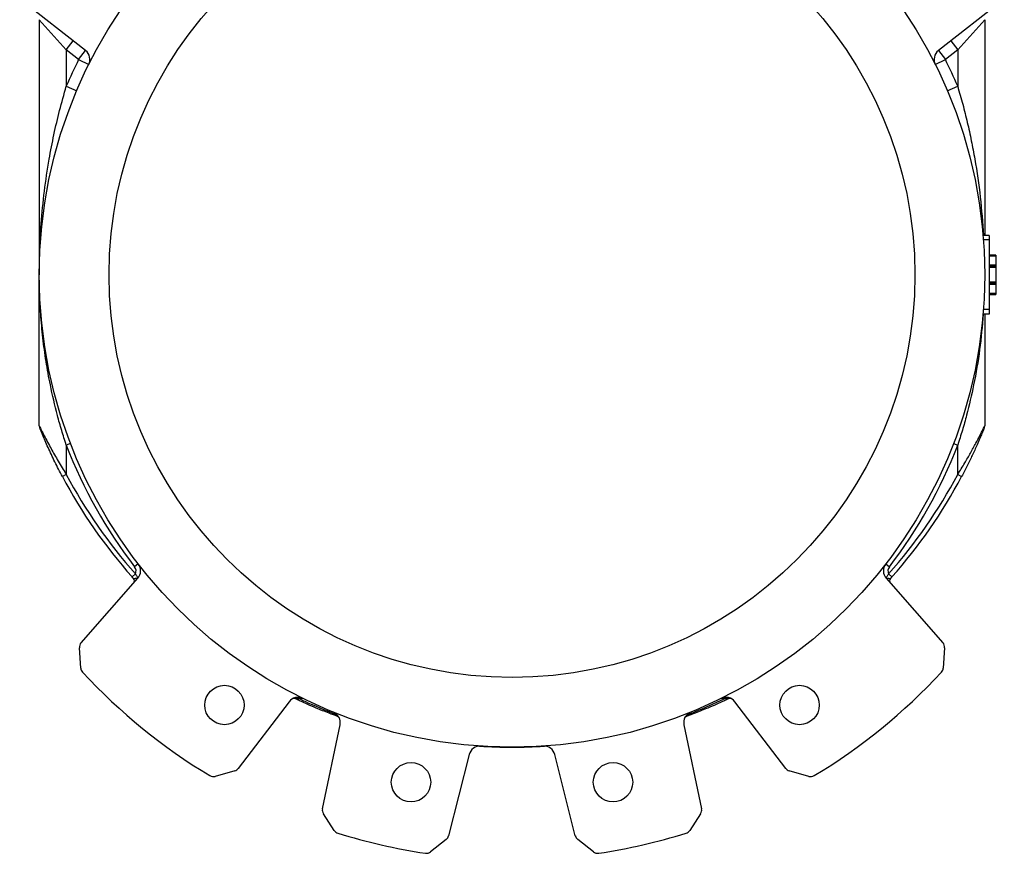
# Model space of a CAD drawing. Header units: millimetres. Extents: x 635 to 3836, y -1496 to 1629.
# Tile 43 of 46: x 3367 to 3804, y -604 to -234. Entities that reach past the tile are written whole.
import ezdxf

# ---------------------------------------------------------------- set-up
doc = ezdxf.new("R2010")
doc.units = ezdxf.units.MM

msp = doc.modelspace()

# ---------------------------------------------------------------- linework, layer by layer
at = {"color": 7, "linetype": 'Continuous', "lineweight": 25}
for p, q in [((3396.31, -247.28), (3367.02, -224.23)), ((3804.45, -224.23), (3775.16, -247.28)), ((3387.74, -246.89), (3375.74, -233.51)), ((3375.74, -233.51), (3375.74, -346.92)), ((3795.74, -233.51), (3783.74, -246.89)), ((3795.74, -233.51), (3795.74, -329.42)), ((3387.74, -246.89), (3390.83, -242.96)), ((3780.65, -242.96), (3783.74, -246.89)), ((3393.22, -251.21), (3387.74, -246.89)), ((3387.74, -246.89), (3387.74, -263.13)), ((3393.22, -251.21), (3396.31, -247.28)), ((3775.16, -247.28), (3778.26, -251.21)), ((3783.74, -246.89), (3778.26, -251.21)), ((3783.74, -246.89), (3783.74, -263.13)), ((3393.22, -251.21), (3397.7, -253.43)), ((3773.78, -253.43), (3778.26, -251.21)), ((3387.74, -263.13), (3392.34, -265.08)), ((3779.13, -265.08), (3783.74, -263.13)), ((3797.74, -329.42), (3795.01, -329.42)), ((3797.74, -331.42), (3795.16, -331.42)), ((3797.74, -329.42), (3797.74, -331.42)), ((3797.74, -331.42), (3797.74, -362.42)), ((3800.74, -338.13), (3797.74, -338.13)), ((3800.74, -338.63), (3797.74, -338.63)), ((3800.74, -338.13), (3800.74, -338.63)), ((3800.74, -338.63), (3800.74, -342.67)), ((3800.74, -342.67), (3797.74, -342.67)), ((3800.74, -343.17), (3797.74, -343.17)), ((3800.74, -343.67), (3797.74, -343.67)), ((3800.74, -342.67), (3800.74, -343.17)), ((3800.74, -343.17), (3800.74, -343.67)), ((3800.74, -343.67), (3800.74, -350.17)), ((3375.74, -414.06), (3375.74, -346.92)), ((3800.74, -350.17), (3797.74, -350.17)), ((3800.74, -350.67), (3797.74, -350.67)), ((3800.74, -351.17), (3797.74, -351.17)), ((3800.74, -350.17), (3800.74, -350.67)), ((3800.74, -350.67), (3800.74, -351.17)), ((3800.74, -351.17), (3800.74, -355.21)), ((3800.74, -355.21), (3797.74, -355.21)), ((3797.74, -355.71), (3800.74, -355.71)), ((3800.74, -355.21), (3800.74, -355.71)), ((3797.74, -362.42), (3795.16, -362.42)), ((3797.74, -362.42), (3797.74, -364.42)), ((3797.74, -364.42), (3795.01, -364.42)), ((3795.74, -364.42), (3795.74, -414.06)), ((3389.61, -421.97), (3387.74, -422.69)), ((3387.74, -422.69), (3387.74, -435.67)), ((3781.87, -421.97), (3783.74, -422.69)), ((3783.74, -435.67), (3783.74, -422.69)), ((3387.74, -435.67), (3385.97, -436.6)), ((3783.74, -435.67), (3785.51, -436.6)), ((3419.68, -475.47), (3418.1, -476.69)), ((3751.8, -475.47), (3753.38, -476.69)), ((3418.42, -479.85), (3416.92, -481.18)), ((3753.06, -479.85), (3754.55, -481.18)), ((3394.3, -510.56), (3419.48, -481.82)), ((3751.99, -481.82), (3777.17, -510.56)), ((3394.16, -521.72), (3393.56, -512.73)), ((3777.91, -512.73), (3777.32, -521.72)), ((3486.69, -536.73), (3464.15, -566.36)), ((3707.32, -566.36), (3684.78, -536.73)), ((3501.53, -584.25), (3509.36, -547)), ((3662.12, -547), (3669.95, -584.25)), ((3566.68, -560.23), (3557.6, -596.28)), ((3613.87, -596.28), (3604.79, -560.23)), ((3462.58, -567.43), (3453.83, -569.89)), ((3717.65, -569.89), (3708.9, -567.43)), ((3506.8, -593.93), (3501.95, -586.51)), ((3669.52, -586.51), (3664.68, -593.93)), ((3556.55, -597.9), (3549.54, -603.44)), ((3621.94, -603.44), (3614.92, -597.9))]:
    msp.add_line(p, q, dxfattribs=at)
at = {"color": 7, "linetype": 'Continuous', "lineweight": 25, "flags": 128}
for points in [[(3491.5, -535.47), (3491.49, -535.33), (3491.48, -535.2), (3491.46, -535.09), (3491.43, -534.99), (3491.4, -534.91), (3491.37, -534.85), (3491.33, -534.82), (3491.29, -534.8)], [(3679.97, -535.47), (3679.98, -535.33), (3680, -535.2), (3680.02, -535.09), (3680.04, -534.99), (3680.07, -534.91), (3680.11, -534.85), (3680.15, -534.82), (3680.19, -534.8)], [(3507.02, -542.19), (3507.1, -542.13), (3507.19, -542.08), (3507.27, -542.04), (3507.34, -542.02), (3507.4, -542), (3507.46, -542), (3507.51, -542.01), (3507.55, -542.03)], [(3664.46, -542.19), (3664.37, -542.13), (3664.29, -542.08), (3664.21, -542.04), (3664.14, -542.02), (3664.07, -542), (3664.02, -542), (3663.97, -542.01), (3663.93, -542.03)]]:
    msp.add_lwpolyline(points, dxfattribs=at)
at = {"color": 7, "linetype": 'Continuous', "lineweight": 25}
for centre, radius in [((3585.74, -346.92), 210), ((3585.74, -346.92), 179), ((3457.96, -538.16), 8.75), ((3713.52, -538.16), 8.75), ((3540.87, -572.5), 8.75), ((3630.61, -572.5), 8.75)]:
    msp.add_circle(centre, radius, dxfattribs=at)
for centre, radius, start, end in [((3393.22, -251.21), 5, 333.5647, 51.7957), ((3778.26, -251.21), 5, 128.2043, 206.4353), ((3585.74, -346.92), 215, 153.5647, 157.0625), ((3585.74, -346.92), 215, 22.9375, 26.4353), ((3377.74, -414.06), 2, 180, 201.7868), ((3793.74, -414.06), 2, 338.2132, 360), ((3585.74, -346.92), 212, 200.9389, 217.7428), ((3585.74, -346.92), 212, 322.2572, 339.0611), ((3585.74, -330.92), 226, 207.88, 221.6712), ((3585.74, -330.92), 224, 207.88, 221.6712), ((3585.74, -330.92), 224, 318.3288, 332.12), ((3585.74, -330.92), 226, 318.3288, 332.12), ((3415.72, -478.53), 3, 333.8505, 37.7428), ((3415.72, -478.53), 5, 318.7684, 37.7428), ((3755.75, -478.53), 5, 142.2572, 221.2316), ((3755.75, -478.53), 3, 142.2572, 206.1495), ((3416.5, -482.95), 1.5, 318.7684, 41.934), ((3754.98, -482.95), 1.5, 138.066, 221.2316), ((3396.56, -512.53), 3, 138.7684, 183.7684), ((3774.92, -512.53), 3, 356.2316, 41.2316), ((3397.15, -521.52), 3, 183.7684, 222.7937), ((3585.74, -346.92), 260, 222.7937, 238.9074), ((3585.74, -346.92), 260, 301.0926, 317.2063), ((3774.33, -521.52), 3, 317.2063, 356.2316), ((3490.67, -539.76), 5, 63.7572, 142.7316), ((3488.86, -536.77), 1.5, 64.7969, 121.1065), ((3680.81, -539.76), 5, 37.2684, 116.2428), ((3682.61, -536.77), 1.5, 58.8935, 115.2031), ((3504.46, -545.97), 5, 348.1341, 67.7889), ((3667.01, -545.97), 5, 112.2111, 191.8659), ((3507.69, -544.62), 1.5, 22.7353, 69.9365), ((3663.78, -544.62), 1.5, 110.0635, 157.2647), ((3571.53, -561.45), 5, 86.2111, 165.8659), ((3571.27, -557.96), 1.5, 86.3544, 94.2344), ((3585.74, -330.92), 226, 266.3544, 270), ((3585.74, -330.92), 226, 270, 273.6456), ((3599.94, -561.45), 5, 14.1341, 93.7889), ((3600.2, -557.96), 1.5, 85.7656, 93.6456), ((3461.76, -564.54), 3, 285.7168, 322.7316), ((3709.71, -564.54), 3, 217.2684, 254.2832), ((3453.02, -567), 3, 238.9074, 285.7168), ((3718.46, -567), 3, 254.2832, 301.0926), ((3504.46, -584.87), 3, 168.1341, 213.1341), ((3667.01, -584.87), 3, 326.8659, 11.8659), ((3509.31, -592.3), 3, 213.1341, 252.6994), ((3662.17, -592.3), 3, 287.3006, 326.8659), ((3585.74, -346.92), 260, 252.6994, 261.4838), ((3554.69, -595.55), 3, 308.2931, 345.8659), ((3616.78, -595.55), 3, 194.1341, 231.7069), ((3585.74, -346.92), 260, 278.5162, 287.3006), ((3547.68, -601.09), 3, 261.4838, 308.2931), ((3623.8, -601.09), 3, 231.7069, 278.5162)]:
    msp.add_arc(centre, radius, start, end, dxfattribs=at)
for points, knots in [([(3375.74, -346.92), (3375.74, -346.89), (3375.74, -344.07), (3375.84, -336.47), (3376.48, -324.12), (3377.9, -309.79), (3379.85, -296.62), (3382.18, -284.64), (3384.68, -273.83), (3386.72, -266.7), (3387.74, -263.13)], [0, 0, 0, 0, 0.00108, 0.100348, 0.27063, 0.441003, 0.611238, 0.740841, 0.870513, 1, 1, 1, 1]), ([(3783.74, -263.13), (3784.51, -265.79), (3786.05, -271.12), (3788.05, -279.19), (3789.83, -287.32), (3791.91, -298.39), (3793.98, -312.42), (3794.81, -323.75), (3795.23, -329.42)], [0, 0, 0, 0, 0.12212, 0.244262, 0.36748, 0.490705, 0.744845, 1, 1, 1, 1]), ([(3387.74, -422.69), (3387.04, -420.48), (3385.63, -416.08), (3383.15, -407.15), (3380.76, -396.93), (3378.68, -385.42), (3377.25, -374.92), (3376.28, -364.36), (3375.82, -355.05), (3375.74, -349.23), (3375.74, -346.95), (3375.74, -346.92)], [0, 0, 0, 0, 0.088805, 0.177623, 0.356847, 0.4946, 0.632365, 0.771338, 0.910314, 0.998821, 1, 1, 1, 1]), ([(3795.12, -364.42), (3794.65, -369.66), (3793.71, -380.17), (3791.12, -395.14), (3788.34, -407.09), (3785.86, -416.02), (3784.44, -420.46), (3783.74, -422.69)], [0, 0, 0, 0, 0.267763, 0.536828, 0.767482, 0.88375, 1, 1, 1, 1]), ([(3375.74, -414.06), (3375.76, -414.11), (3375.81, -414.22), (3376.32, -415.28), (3377.28, -417.21), (3378.64, -419.89), (3380.6, -423.6), (3383.29, -428.4), (3385.88, -432.73), (3387.42, -435.16), (3387.74, -435.67)], [0, 0, 0, 0, 0.056816, 0.126278, 0.240884, 0.361142, 0.48452, 0.708379, 0.938521, 1, 1, 1, 1]), ([(3385.97, -436.6), (3384.85, -434.43), (3382.6, -430.09), (3380.11, -424.75), (3378.33, -420.72), (3377.2, -418.04), (3376.39, -416.07), (3375.95, -414.97), (3375.9, -414.85), (3375.88, -414.8)], [0, 0, 0, 0, 0.264778, 0.529309, 0.65211, 0.774573, 0.885269, 0.9493, 1, 1, 1, 1]), ([(3783.74, -435.67), (3784.8, -433.97), (3786.78, -430.79), (3789.49, -426.1), (3791.68, -422.09), (3793.39, -418.82), (3794.52, -416.57), (3795.22, -415.14), (3795.65, -414.25), (3795.71, -414.12), (3795.74, -414.06)], [0, 0, 0, 0, 0.2039112, 0.3804096, 0.5599774, 0.692506, 0.8002542, 0.8741648, 0.9362549, 1, 1, 1, 1]), ([(3795.59, -414.8), (3795.58, -414.85), (3795.56, -414.9), (3795.41, -415.27), (3795.12, -415.98), (3794.5, -417.49), (3793.55, -419.76), (3792.15, -422.99), (3790.24, -427.17), (3787.95, -431.89), (3786.32, -435.04), (3785.51, -436.6)], [0, 0, 0, 0, 0.050283, 0.057044, 0.114384, 0.202694, 0.291627, 0.425348, 0.616499, 0.808517, 1, 1, 1, 1]), ([(3418.42, -479.85), (3418.5, -480.02), (3418.7, -480.4), (3419.05, -480.92), (3419.31, -481.26), (3419.5, -481.51), (3419.61, -481.63), (3419.62, -481.65), (3419.62, -481.65)], [0, 0, 0, 0, 0.174356, 0.388748, 0.596963, 0.688023, 0.890158, 1, 1, 1, 1]), ([(3751.85, -481.65), (3751.86, -481.65), (3751.87, -481.63), (3752.02, -481.45), (3752.26, -481.14), (3752.56, -480.72), (3752.83, -480.31), (3753, -479.97), (3753.06, -479.85)], [0, 0, 0, 0, 0.125681, 0.329408, 0.534481, 0.656128, 0.880078, 1, 1, 1, 1]), ([(3417.61, -481.95), (3417.61, -481.95), (3417.38, -481.7), (3417.15, -481.44), (3416.92, -481.18)], [0, 0, 0, 0, 0.014124, 1, 1, 1, 1]), ([(3417.61, -481.95), (3417.66, -481.97), (3417.76, -482), (3418.2, -481.87), (3418.78, -481.79), (3419.23, -481.77), (3419.46, -481.74), (3419.55, -481.71), (3419.58, -481.69), (3419.59, -481.69), (3419.6, -481.68), (3419.6, -481.68), (3419.6, -481.68), (3419.6, -481.68), (3419.6, -481.68)], [0, 0, 0, 0, 0.172128, 0.357156, 0.587929, 0.75744, 0.861275, 0.921537, 0.948499, 0.961499, 0.97766, 0.987501, 0.99769, 1, 1, 1, 1]), ([(3751.87, -481.68), (3751.87, -481.68), (3751.87, -481.68), (3751.87, -481.68), (3751.87, -481.68), (3751.87, -481.68), (3751.88, -481.69), (3751.89, -481.69), (3751.93, -481.71), (3752.02, -481.74), (3752.24, -481.77), (3752.7, -481.79), (3753.28, -481.87), (3753.72, -482), (3753.82, -481.97), (3753.86, -481.95)], [0, 0, 0, 0, 0.004951, 0.007448, 0.0125, 0.022341, 0.038502, 0.051502, 0.078464, 0.138725, 0.24256, 0.412071, 0.642844, 0.827872, 1, 1, 1, 1]), ([(3754.55, -481.18), (3754.4, -481.35), (3754.17, -481.61), (3753.94, -481.87), (3753.86, -481.95)], [0, 0, 0, 0, 0.666618, 1, 1, 1, 1]), ([(3491.5, -535.47), (3491.43, -535.45), (3491.11, -535.38), (3490.57, -535.3), (3490.01, -535.32), (3489.73, -535.36), (3489.57, -535.39), (3489.51, -535.41), (3489.5, -535.41), (3489.5, -535.41)], [0, 0, 0, 0, 0.08454, 0.350282, 0.590673, 0.755445, 0.804245, 0.961441, 1, 1, 1, 1]), ([(3508.21, -543.21), (3506.98, -542.75), (3503.79, -541.57), (3498.14, -539.29), (3493.15, -537.11), (3490.1, -535.69), (3489.5, -535.41)], [0, 0, 0, 0, 0.194038, 0.503206, 0.901368, 1, 1, 1, 1]), ([(3492.88, -535.28), (3492.88, -535.28), (3492.82, -535.25), (3492.62, -535.18), (3492.19, -535.16), (3491.75, -535.36), (3491.5, -535.47)], [0, 0, 0, 0, 0.005739, 0.17289, 0.526866, 1, 1, 1, 1]), ([(3491.5, -535.47), (3492.24, -535.82), (3497.33, -538.25), (3502.55, -540.37), (3507.02, -542.19)], [0, 0, 0, 0, 0.144707, 1, 1, 1, 1]), ([(3681.97, -535.41), (3681.37, -535.69), (3678.33, -537.11), (3673.41, -539.26), (3667.76, -541.54), (3664.57, -542.72), (3663.27, -543.21)], [0, 0, 0, 0, 0.098632, 0.496794, 0.794647, 1, 1, 1, 1]), ([(3664.46, -542.19), (3665.31, -541.86), (3670.56, -539.81), (3675.68, -537.45), (3679.97, -535.47)], [0, 0, 0, 0, 0.161552, 1, 1, 1, 1]), ([(3679.97, -535.47), (3679.72, -535.36), (3679.29, -535.16), (3678.86, -535.18), (3678.66, -535.25), (3678.6, -535.28), (3678.59, -535.28)], [0, 0, 0, 0, 0.473134, 0.82711, 0.994261, 1, 1, 1, 1]), ([(3681.97, -535.41), (3681.97, -535.41), (3681.95, -535.4), (3681.78, -535.36), (3681.35, -535.3), (3680.71, -535.31), (3680.23, -535.42), (3679.97, -535.47)], [0, 0, 0, 0, 0.083793, 0.270365, 0.470896, 0.715906, 1, 1, 1, 1]), ([(3507.02, -542.19), (3506.92, -541.97), (3506.75, -541.58), (3506.48, -541.39), (3506.36, -541.34), (3506.35, -541.34)], [0, 0, 0, 0, 0.573475, 0.99304, 1, 1, 1, 1]), ([(3508.21, -543.21), (3508.2, -543.2), (3508.19, -543.18), (3508.1, -543.08), (3507.93, -542.88), (3507.55, -542.54), (3507.2, -542.31), (3507.02, -542.19)], [0, 0, 0, 0, 0.175283, 0.226152, 0.440397, 0.698133, 1, 1, 1, 1]), ([(3664.46, -542.19), (3664.29, -542.3), (3663.95, -542.52), (3663.58, -542.84), (3663.4, -543.04), (3663.31, -543.15), (3663.27, -543.2), (3663.27, -543.21), (3663.27, -543.21)], [0, 0, 0, 0, 0.277412, 0.5467713, 0.7184903, 0.7849662, 0.9433698, 1, 1, 1, 1]), ([(3665.12, -541.34), (3665.12, -541.34), (3664.99, -541.39), (3664.72, -541.58), (3664.56, -541.97), (3664.46, -542.19)], [0, 0, 0, 0, 0.00696, 0.426525, 1, 1, 1, 1])]:
    msp.add_open_spline(points, degree=3, knots=knots, dxfattribs=at)

doc.saveas('drawing.dxf')
